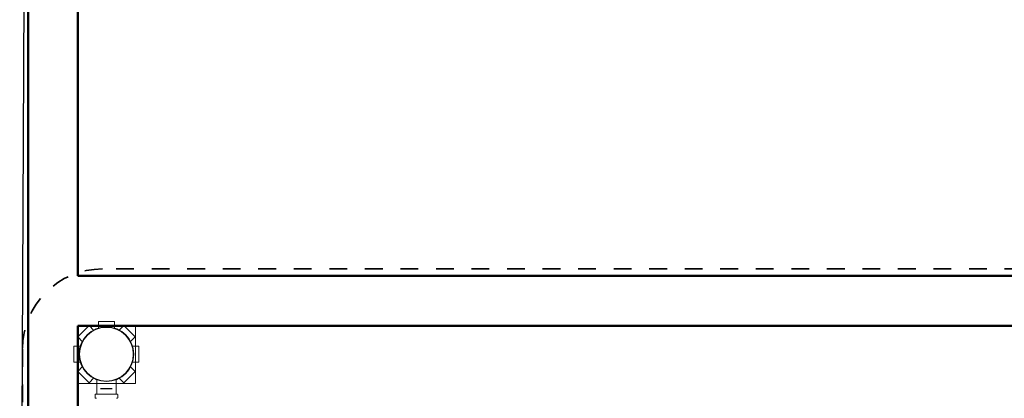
# Model space of a CAD drawing. Header units: millimetres. Extents: x 567 to 934, y -1 to 364.
# Tile 100 of 256: x 597.07 to 602.61, y 106.49 to 108.62. Entities that reach past the tile are written whole.
import ezdxf

# ---------------------------------------------------------------- set-up
doc = ezdxf.new("R2010")
doc.units = ezdxf.units.MM
doc.header["$MEASUREMENT"] = 0
doc.linetypes.add('Projeção', pattern=[0.0065, 0.005, -0.0015])
for name, color, linetype, lineweight in [('A-ANNO-SYMB', 7, 'Continuous', 9), ('A-WALL', 7, 'Continuous', 25), ('ARQ-ALV-REB', 7, 'Continuous', 18), ('C-PROP-LINE', 7, 'Continuous', 25), ('Caixas e Ralos - TIGRE', 7, 'Continuous', 13), ('Peças hidrossanitárias', 7, 'Continuous', 13), ('Simbolos', 14, 'Continuous', 20), ('Simbolos_int', 14, 'Continuous', 15), ('TQ-Sentido conduto', 14, 'Continuous', 30)]:
    doc.layers.add(name, color=color, linetype=linetype, lineweight=lineweight)

msp = doc.modelspace()

# ---------------------------------------------------------------- linework, layer by layer
at = {"layer": 'A-ANNO-SYMB', "color": 8, "linetype": 'Projeção', "lineweight": 35}
for p, q in [((604.3141, 107.2138), (597.5368, 107.2138)), ((597.0868, 106.7638), (597.0868, 103.4318))]:
    msp.add_line(p, q, dxfattribs=at)
msp.add_arc((597.5368, 106.7638), 0.45, 90, 180, dxfattribs=at)
at = {"layer": 'A-WALL', "color": 8, "lineweight": 50}
for p, q in [((597.1191, 114.0657), (597.1191, 103.6918)), ((597.3991, 107.1742), (597.3991, 114.0056)), ((604.6791, 107.1742), (597.3991, 107.1742)), ((597.3991, 103.607), (597.3991, 106.8942)), ((597.3991, 106.8942), (604.6791, 106.8942))]:
    msp.add_line(p, q, dxfattribs=at)
at = {"layer": 'ARQ-ALV-REB', "color": 8}
for p, q in [((597.7236, 106.8942), (597.7236, 106.5697)), ((597.7236, 106.5697), (597.3991, 106.5697))]:
    msp.add_line(p, q, dxfattribs=at)
at = {"layer": 'C-PROP-LINE', "color": 8}
msp.add_line((597.1198, 114.466), (597.0711, 103.6912), dxfattribs=at)
at = {"layer": 'Caixas e Ralos - TIGRE', "color": 8}
for p, q in [((597.7236, 106.5697), (597.7236, 106.8942)), ((597.3991, 106.5697), (597.7236, 106.5697))]:
    msp.add_line(p, q, dxfattribs=at)
for start, end in [(90, 270), (270, 90)]:
    msp.add_arc((597.5591, 106.7342), 0.154, start, end, dxfattribs=at)
at = {"layer": 'Peças hidrossanitárias', "color": 8}
for p, q in [((597.7236, 106.8942), (597.7236, 106.5697)), ((597.7236, 106.5697), (597.3991, 106.5697))]:
    msp.add_line(p, q, dxfattribs=at)
at = {"layer": 'Simbolos'}
for p, q in [((597.3979, 106.8317), (597.4615, 106.8954)), ((597.4615, 106.8954), (597.489, 106.8679)), ((597.5141, 106.9172), (597.6041, 106.9172)), ((597.5141, 106.9172), (597.5141, 106.8783)), ((597.6041, 106.9172), (597.6041, 106.8783)), ((597.6567, 106.8954), (597.6292, 106.8679)), ((597.6567, 106.8954), (597.7203, 106.8317)), ((597.3979, 106.8317), (597.4254, 106.8043)), ((597.7203, 106.8317), (597.6929, 106.8042)), ((597.3761, 106.7792), (597.415, 106.7792)), ((597.3761, 106.6892), (597.3761, 106.7792)), ((597.7421, 106.7791), (597.7033, 106.7791)), ((597.7421, 106.7791), (597.7421, 106.6891)), ((597.3761, 106.6892), (597.415, 106.6892)), ((597.7421, 106.6891), (597.7032, 106.6891)), ((597.3979, 106.6366), (597.4254, 106.6641)), ((597.4615, 106.5729), (597.3979, 106.6366)), ((597.7203, 106.6366), (597.6567, 106.5729)), ((597.7203, 106.6366), (597.6928, 106.664)), ((597.4615, 106.5729), (597.489, 106.6004)), ((597.5044, 106.5113), (597.5044, 106.5934)), ((597.6138, 106.5113), (597.6138, 106.5934)), ((597.6567, 106.5729), (597.6292, 106.6004)), ((597.4955, 106.4893), (597.4955, 106.5068)), ((597.4973, 106.5088), (597.5026, 106.5093)), ((597.6209, 106.5088), (597.6156, 106.5093)), ((597.6227, 106.4893), (597.6227, 106.5068)), ((597.497, 106.4874), (597.5029, 106.4858)), ((597.6212, 106.4874), (597.6153, 106.4858))]:
    msp.add_line(p, q, dxfattribs=at)
for points in [[(597.4973, 106.5088), (597.497, 106.5088), (597.4967, 106.5087), (597.4964, 106.5085), (597.4961, 106.5083), (597.4959, 106.5081), (597.4957, 106.5078), (597.4956, 106.5075), (597.4955, 106.5072), (597.4955, 106.5068)], [(597.5026, 106.5093), (597.5029, 106.5094), (597.5032, 106.5095), (597.5035, 106.5096), (597.5038, 106.5098), (597.504, 106.5101), (597.5042, 106.5103), (597.5043, 106.5107), (597.5044, 106.511), (597.5044, 106.5113)], [(597.6138, 106.5113), (597.6138, 106.511), (597.6139, 106.5106), (597.614, 106.5103), (597.6142, 106.5101), (597.6144, 106.5098), (597.6147, 106.5096), (597.615, 106.5095), (597.6153, 106.5094), (597.6156, 106.5093)], [(597.6227, 106.5068), (597.6227, 106.5072), (597.6226, 106.5075), (597.6225, 106.5078), (597.6223, 106.5081), (597.6221, 106.5083), (597.6218, 106.5085), (597.6215, 106.5087), (597.6212, 106.5088), (597.6209, 106.5088)], [(597.4955, 106.4893), (597.4955, 106.489), (597.4956, 106.4887), (597.4957, 106.4885), (597.4958, 106.4882), (597.496, 106.488), (597.4962, 106.4878), (597.4964, 106.4876), (597.4967, 106.4875), (597.497, 106.4874)], [(597.6212, 106.4874), (597.6215, 106.4875), (597.6217, 106.4876), (597.622, 106.4878), (597.6222, 106.488), (597.6224, 106.4882), (597.6225, 106.4885), (597.6226, 106.4887), (597.6227, 106.489), (597.6227, 106.4893)]]:
    msp.add_lwpolyline(points, dxfattribs=at)
msp.add_circle((597.5591, 106.7342), 0.151, dxfattribs=at)
at = {"layer": 'Simbolos_int'}
msp.add_line((597.6138, 106.5095), (597.5044, 106.5095), dxfattribs=at)
at = {"layer": 'TQ-Sentido conduto'}
msp.add_line((597.5914, 106.5383), (597.5267, 106.5383), dxfattribs=at)

doc.saveas('drawing.dxf')
